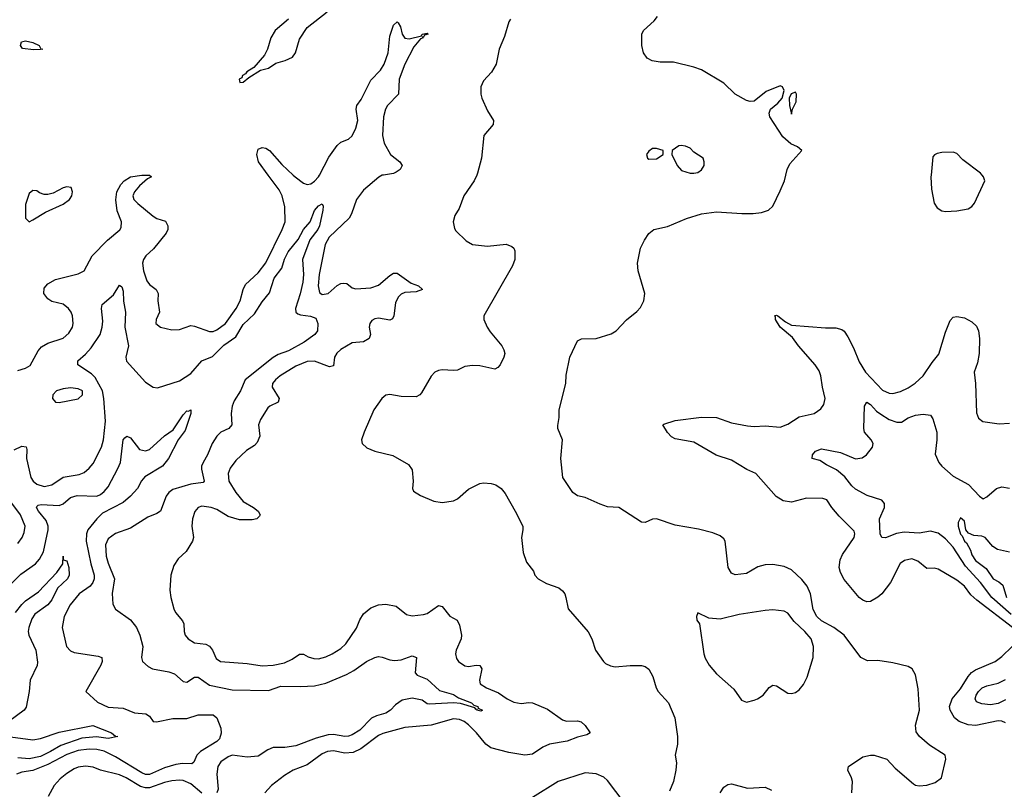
# Model space of a CAD drawing. Header units: inches. Extents: x 1384664 to 1536621, y 460766 to 646467.
# Tile 84 of 256: x 1411939 to 1417183, y 526729 to 530827. Entities that reach past the tile are written whole.
import ezdxf

# ---------------------------------------------------------------- set-up
doc = ezdxf.new("R2010")
doc.units = ezdxf.units.IN
doc.header["$MEASUREMENT"] = 0
doc.layers.add('B4512', color=7, linetype='Continuous')
doc.layers.add('B4513', color=7, linetype='Continuous')

msp = doc.modelspace()

# ---------------------------------------------------------------- linework, layer by layer
at = {"layer": 'B4512', "color": 5}
for points, elevation in [([(1411930, 528958.9), (1411970, 528972), (1411994.2, 528985.8), (1412036.8, 529063.2), (1412055.3, 529084.7), (1412090, 529104.1), (1412170, 529131.9), (1412201.8, 529158.2), (1412221.4, 529190), (1412224.1, 529210), (1412219.9, 529250), (1412213.3, 529270), (1412199.9, 529290), (1412170, 529312.1), (1412110, 529326.4), (1412090, 529340.3), (1412067.9, 529370), (1412070, 529398.4), (1412090, 529420.3), (1412130, 529443.6), (1412250, 529474), (1412282.7, 529490), (1412325.7, 529570), (1412406.9, 529653.1), (1412472.6, 529707.4), (1412479.4, 529720.6), (1412480.9, 529750), (1412457.9, 529810), (1412451.3, 529868.7), (1412457.3, 529910), (1412477.2, 529950), (1412495.8, 529970), (1412530, 529990.2), (1412590, 529999.6), (1412630, 529998.8), (1412641, 529990), (1412619.5, 529980.5), (1412577.2, 529942.8), (1412550.1, 529910), (1412542.1, 529890), (1412547.3, 529870), (1412567.9, 529847.9), (1412650, 529780.5), (1412670, 529768.8), (1412715, 529755), (1412728.4, 529730), (1412727.5, 529710), (1412720.1, 529690), (1412652.4, 529607.6), (1412610.7, 529570), (1412598.5, 529550), (1412594, 529530), (1412597.9, 529490), (1412616.5, 529436.5), (1412630, 529417.3), (1412666.7, 529390), (1412676, 529370), (1412674.9, 529330), (1412683.1, 529270), (1412665.7, 529230), (1412664.9, 529210), (1412689.2, 529189.2), (1412750, 529176.5), (1412790, 529178.3), (1412850, 529198), (1412870, 529196), (1412950, 529166.7), (1412970, 529167.2), (1412990, 529176.2), (1413035.3, 529210), (1413091.3, 529290), (1413113.2, 529330), (1413129.1, 529390.9), (1413142.3, 529417.7), (1413210, 529479.6), (1413250, 529531.7), (1413337.6, 529710), (1413352.2, 529750), (1413351.8, 529830), (1413337.7, 529890), (1413320.5, 529920.5), (1413262.6, 530000)], 680), ([(1413876.7, 530000), (1413870, 529998.9), (1413851.3, 529988.7), (1413770, 529919.8), (1413732.3, 529870), (1413707, 529793), (1413693.8, 529770), (1413587.8, 529670), (1413566.6, 529630), (1413534.2, 529470), (1413528.1, 529410), (1413535.2, 529375.2), (1413550, 529363), (1413581.7, 529370), (1413630, 529411.6), (1413650, 529422.5), (1413664.9, 529425), (1413682.2, 529422.2), (1413710, 529398.9), (1413730, 529393.2), (1413810, 529398.8), (1413850, 529413.2), (1413910, 529465.5), (1413930, 529477.3), (1413950, 529477.1), (1414023.4, 529423.4), (1414063, 529410), (1414083.8, 529390), (1414050, 529378.4), (1413990, 529374.9), (1413970, 529366.4), (1413955.2, 529350), (1413940.3, 529319.7), (1413932.3, 529250), (1413925.2, 529234.8), (1413910, 529227.8), (1413850, 529238.1), (1413830, 529234.7), (1413814.2, 529225.8), (1413803.5, 529210), (1413801, 529190), (1413807.9, 529150), (1413800.2, 529130), (1413770, 529112.5), (1413710, 529107.2), (1413648.9, 529071.1), (1413628, 529052), (1413616, 529030), (1413610, 528984), (1413590, 528978), (1413510, 529008.6), (1413470, 529007.6), (1413410, 528981.6), (1413326.2, 528930), (1413301.6, 528910), (1413285.8, 528890), (1413284.5, 528870), (1413321.7, 528810), (1413316.5, 528790), (1413271.6, 528770), (1413260.4, 528759.6), (1413221, 528699), (1413211.7, 528670), (1413219, 528610), (1413203.9, 528576.1), (1413190, 528560.4), (1413147.7, 528532.3), (1413090, 528479.7), (1413060.9, 528439.1), (1413050.1, 528409.9), (1413052.3, 528370), (1413090.8, 528310), (1413130, 528262.3), (1413184.4, 528230), (1413208.5, 528210), (1413219.3, 528190), (1413216.5, 528183.5), (1413202.8, 528170), (1413176.9, 528163.1), (1413110, 528163.2), (1413050, 528180.8), (1412990, 528218.2), (1412959.7, 528230), (1412910, 528237.3), (1412888.9, 528230), (1412871.7, 528208.3), (1412859.1, 528170), (1412856, 528130), (1412865.7, 528070), (1412860.3, 528050), (1412825.1, 527994.9), (1412783.5, 527956.5), (1412759.3, 527920.7), (1412744.9, 527870), (1412739.5, 527790), (1412743.7, 527750), (1412760.9, 527690), (1412768.9, 527670), (1412805.6, 527625.6), (1412812.9, 527610), (1412814.9, 527570), (1412821.3, 527550), (1412836.9, 527530), (1412870, 527509.4), (1412930, 527501.6), (1412950, 527491.4), (1412966.4, 527470), (1412985.9, 527425.9), (1413009.4, 527409.4), (1413150, 527398), (1413230, 527386), (1413289, 527390), (1413350, 527403), (1413390, 527421.3), (1413430, 527449.2), (1413450, 527448.2), (1413474.8, 527434.8), (1413505.5, 527425.5), (1413530, 527424), (1413570, 527434.2), (1413602.7, 527450), (1413650, 527478.8), (1413676.1, 527503.9), (1413732.2, 527587.8), (1413750, 527631.1), (1413770, 527662.8), (1413810, 527694.5), (1413850, 527711), (1413890, 527715.5), (1413944.5, 527704.5), (1413999.7, 527659.7), (1414030, 527653), (1414090, 527658.9), (1414110, 527665), (1414170, 527707.1), (1414190, 527703.2), (1414230, 527651.3), (1414269.3, 527629.3), (1414282.2, 527602.2), (1414291.7, 527550), (1414290.2, 527530), (1414264.4, 527470), (1414260.6, 527450), (1414266.1, 527426.1), (1414276.5, 527410), (1414310, 527386.3), (1414330, 527382.6), (1414370, 527390.1), (1414390, 527387.8), (1414400.1, 527370), (1414388.5, 527310), (1414391.5, 527290), (1414425.7, 527270), (1414490, 527242.6), (1414534.9, 527210), (1414570, 527193), (1414610, 527185.2), (1414650, 527191.9), (1414670, 527189.3), (1414750, 527155.8), (1414830, 527098.6), (1414851.6, 527091.6), (1414910, 527092.7), (1414930, 527087.5), (1414950, 527069.3), (1414976.5, 527030), (1414960.3, 527019.7), (1414910, 527007.1), (1414855.4, 526984.6), (1414761.3, 526970), (1414726, 526953.9), (1414670, 526915.9), (1414630, 526910.5), (1414544, 526924.1), (1414447.6, 526950), (1414421.7, 526970), (1414371.9, 527030), (1414330, 527071.4), (1414307.1, 527090), (1414281, 527101), (1414250, 527104.1), (1414130, 527071.2), (1413990, 527057.4), (1413873.4, 527026.6), (1413850, 527016.1), (1413756.3, 526943.8), (1413715.2, 526924.8), (1413670, 526922.1), (1413610, 526934), (1413579.3, 526930), (1413550, 526917.9), (1413470, 526859.5), (1413396.4, 526830), (1413350, 526803.1), (1413279.5, 526750), (1413244.9, 526710)], 680), ([(1413395.5, 530000), (1413406.2, 529990), (1413450, 529957.4), (1413470, 529949.3), (1413490, 529952.7), (1413510, 529966.8), (1413530, 529990.2), (1413535.2, 530000)], 680), ([(1414373.1, 530000), (1414359.3, 529970), (1414304.9, 529890), (1414279, 529821), (1414256.1, 529783.9), (1414248, 529750), (1414254.9, 529714.9), (1414262.8, 529702.8), (1414317.3, 529650), (1414350, 529630.4), (1414430, 529621.8), (1414530, 529632.7), (1414559.7, 529619.6), (1414570.1, 529610.1), (1414575.9, 529595.9), (1414575.9, 529550), (1414563.6, 529516.4), (1414410.8, 529250), (1414410.7, 529230), (1414428, 529190), (1414444.4, 529164.4), (1414506.8, 529090), (1414517.3, 529070), (1414522.8, 529050), (1414517.3, 529030), (1414498.8, 528990), (1414485.2, 528974.8), (1414470, 528966.6), (1414390, 528984.2), (1414350, 528986.3), (1414310, 528979.7), (1414270, 528961.1), (1414250, 528958.5), (1414190, 528963.1), (1414170, 528959.7), (1414150, 528949.7), (1414130, 528929.7), (1414079.1, 528840.9), (1414070, 528829.8), (1414050, 528819.4), (1413970, 528821), (1413910, 528831.9), (1413890, 528827.1), (1413867.4, 528810), (1413826, 528750), (1413773.4, 528630), (1413760.3, 528590), (1413762.4, 528570), (1413787.2, 528547.2), (1413830, 528530.2), (1413926.3, 528506.3), (1414010, 528459), (1414030.2, 528430), (1414035.5, 528370), (1414030.4, 528330.4), (1414037.1, 528317.1), (1414074, 528294), (1414144, 528264), (1414190, 528256.1), (1414250, 528264.4), (1414270, 528275.6), (1414330, 528327.8), (1414390, 528358.2), (1414410, 528361.5), (1414450, 528357.7), (1414474.4, 528350), (1414503.1, 528330), (1414524.2, 528304.2), (1414578.7, 528210), (1414618.7, 528130), (1414619.5, 528110), (1414611.8, 528070), (1414620.4, 527990), (1414638.8, 527938.8), (1414674.8, 527890), (1414682.8, 527870), (1414700.7, 527850), (1414744.3, 527824.3), (1414810, 527800.9), (1414830, 527786), (1414842, 527770), (1414848.5, 527750), (1414860.5, 527690), (1414966.8, 527566.8), (1414986.4, 527530), (1415005.5, 527470), (1415047.7, 527410), (1415059.6, 527399.6), (1415085.9, 527385.9), (1415110, 527380.9), (1415190, 527387.8), (1415250, 527387.4), (1415270, 527382.6), (1415289.1, 527369.1), (1415310.3, 527330), (1415328, 527270), (1415339.3, 527250), (1415394.4, 527190), (1415427.4, 527110), (1415443.2, 527010), (1415442.2, 526970), (1415429.2, 526910), (1415436.5, 526870), (1415433.4, 526830), (1415420.7, 526770), (1415400.2, 526719.8)], 720), ([(1416371.2, 526710), (1416374.5, 526770), (1416369.4, 526790), (1416349, 526830), (1416354, 526850), (1416430, 526901), (1416470, 526911), (1416490, 526911), (1416558, 526890), (1416601.7, 526841.7), (1416698.5, 526758.5), (1416710, 526750.8), (1416730, 526746.8), (1416769.5, 526750.5), (1416814.5, 526765.5), (1416849.2, 526790), (1416872.3, 526890), (1416868.2, 526910), (1416784.6, 526964.6), (1416730.4, 527010.4), (1416714.1, 527034.1), (1416709.9, 527070), (1416730.4, 527150), (1416724.8, 527264.8), (1416710, 527339.3), (1416693, 527370), (1416670, 527382.7), (1416590, 527402), (1416510, 527414.6), (1416453.6, 527413.6), (1416418.7, 527430), (1416329.2, 527549.2), (1416274.8, 527590), (1416210, 527626.4), (1416183.9, 527650), (1416165.8, 527685.8), (1416149.9, 527769.9), (1416133.7, 527810), (1416105.4, 527845.4), (1416050, 527896.8), (1416010, 527916.2), (1415950, 527925.3), (1415910, 527924.2), (1415870, 527913.8), (1415810, 527878.7), (1415750, 527871.3), (1415730, 527880.7), (1415711.8, 527910), (1415695.6, 528050), (1415690, 528063), (1415670, 528078.5), (1415630, 528094.5), (1415554.7, 528114.7), (1415430, 528135.1), (1415330, 528169.7), (1415310, 528168.3), (1415270, 528149.7), (1415250, 528151), (1415130, 528229.3), (1415070, 528233.2), (1415030, 528246.6), (1414950, 528283.7), (1414910, 528292), (1414884.5, 528310), (1414831.2, 528390), (1414821.3, 528490), (1414829.3, 528590), (1414805.2, 528650), (1414805.6, 528665.6), (1414811.9, 528708.1), (1414811.6, 528750), (1414847, 528890), (1414850, 528934), (1414868.4, 529030), (1414910, 529116.3), (1414932, 529128), (1415010, 529130.4), (1415090, 529153.7), (1415115.6, 529170), (1415170, 529228.4), (1415226.6, 529273.4), (1415245.3, 529294.7), (1415263.5, 529330), (1415268.7, 529370), (1415233.8, 529490), (1415229.8, 529530.2), (1415245.3, 529610), (1415266.1, 529653.9), (1415290, 529688.2), (1415317.2, 529710), (1415390, 529726.7), (1415490, 529768.7), (1415570, 529794.3), (1415650, 529804.3), (1415785.6, 529794.4), (1415845.1, 529794.9), (1415890, 529800.5), (1415926.5, 529813.5), (1415950, 529834.8), (1415990, 529916), (1416012, 529970), (1416019.3, 530000)], 720), ([(1416792.8, 530000), (1416791.7, 529990), (1416796, 529924), (1416809.3, 529850), (1416824.9, 529824.9), (1416850, 529810.1), (1416870, 529806.2), (1416930, 529809), (1416990, 529820.3), (1417010, 529833.3), (1417024.8, 529850), (1417078.4, 529970), (1417072.8, 529990), (1417064.8, 530000)], 720), ([(1411910, 528537), (1411950, 528557), (1411973, 528553), (1411977.6, 528537.6), (1411976.1, 528490), (1411999.5, 528390), (1412010.2, 528370), (1412030, 528353.7), (1412070, 528341.9), (1412110, 528349.5), (1412170, 528390.7), (1412255.5, 528404.5), (1412283.2, 528416.8), (1412310, 528439.6), (1412330, 528464.2), (1412375.4, 528550), (1412385.4, 528590), (1412395.8, 528690), (1412386.8, 528810), (1412379.4, 528850), (1412341.3, 528921.3), (1412321.5, 528941.5), (1412248.4, 528990), (1412249.7, 529010), (1412290, 529045.4), (1412320.1, 529079.9), (1412367.4, 529150), (1412378.8, 529190), (1412381.7, 529221.7), (1412375.4, 529290), (1412378, 529310), (1412438.2, 529361.8), (1412470, 529413.4), (1412484, 529404), (1412490, 529382), (1412492.3, 529327.7), (1412503.2, 529270), (1412500.1, 529190), (1412519.6, 529090), (1412504.6, 529030), (1412508.5, 529008.5), (1412610, 528897.1), (1412650, 528870.5), (1412673.8, 528866.2), (1412790, 528904.9), (1412850, 528943.9), (1412909.8, 529010), (1412965.6, 529034.4), (1413026.1, 529093.9), (1413090, 529138.1), (1413130, 529204.7), (1413190, 529261.5), (1413230, 529324.1), (1413270, 529372.2), (1413295, 529450), (1413336.2, 529503.8), (1413350, 529552.7), (1413369.7, 529590.3), (1413423, 529657), (1413450.6, 529710), (1413485.7, 529750), (1413510, 529810.5), (1413530, 529835.8), (1413550, 529846), (1413554.7, 529834.7), (1413553, 529813), (1413535.8, 529730), (1413526.4, 529710), (1413484.3, 529655.8), (1413445.8, 529550), (1413450.1, 529470.1), (1413446.9, 529430), (1413433.3, 529366.7), (1413408, 529290), (1413410.3, 529270.3), (1413420.7, 529260.7), (1413435.1, 529255.1), (1413488.7, 529248.7), (1413517.1, 529237.1), (1413527.3, 529210), (1413524.9, 529170), (1413510.6, 529150), (1413453.4, 529110), (1413370, 529063.6), (1413316.4, 529043.6), (1413290, 529028.5), (1413140.2, 528910), (1413114.9, 528850), (1413081.9, 528798.1), (1413070.2, 528770), (1413065.6, 528730), (1413069.2, 528670), (1413052.4, 528650), (1413010, 528631.6), (1412990, 528608.8), (1412963.9, 528570), (1412938.6, 528510), (1412916, 528470), (1412907.9, 528450), (1412907.1, 528432.9), (1412922, 528370), (1412916.5, 528363.5), (1412850, 528353.4), (1412754.2, 528325.8), (1412733.4, 528310), (1412718.8, 528290), (1412690, 528209.7), (1412670, 528196.8), (1412621.5, 528178.5), (1412530, 528118.8), (1412450, 528090.8), (1412410, 528063.1), (1412397, 528030), (1412400.5, 527970), (1412410, 527932.4), (1412444.3, 527850), (1412432.1, 527772.1), (1412435.6, 527715.6), (1412448.9, 527688.9), (1412530, 527632), (1412560.9, 527590), (1412578.5, 527550), (1412595.2, 527490), (1412587.2, 527430), (1412593, 527410), (1412622.9, 527382.9), (1412646, 527370), (1412734.2, 527354.2), (1412763, 527343), (1412810, 527302.3), (1412830, 527299), (1412870, 527325.4), (1412890, 527326.7), (1412950, 527282.8), (1413070, 527257.8), (1413264.4, 527255.6), (1413330, 527279), (1413435.6, 527275.6), (1413510, 527280.6), (1413570, 527294), (1413678.9, 527341.1), (1413719, 527361), (1413786, 527410), (1413830, 527431.5), (1413850, 527435.6), (1413870, 527433.1), (1413910, 527418), (1413934.7, 527414.7), (1413970, 527418), (1414030, 527439.5), (1414052, 527430), (1414044.9, 527350), (1414056.7, 527336.7), (1414110, 527315.3), (1414174.2, 527254.2), (1414250, 527234.3), (1414275.6, 527215.6), (1414346, 527190), (1414357.8, 527177.8), (1414378.4, 527170), (1414380.7, 527160.7), (1414404, 527150), (1414395.4, 527144.6), (1414373.2, 527150), (1414376.4, 527156.4), (1414370, 527153.2), (1414363, 527163), (1414286.3, 527186.3), (1414250, 527188.9), (1414122.5, 527182.5), (1414110, 527184.2), (1414082.8, 527202.8), (1414030, 527214.7), (1413976, 527204), (1413941.3, 527178.7), (1413913.7, 527150), (1413890, 527135), (1413839.7, 527120.3), (1413812.8, 527107.2), (1413750, 527043.7), (1413710, 527018.3), (1413690, 527011.6), (1413670, 527010.7), (1413610, 527020.8), (1413581.7, 527018.3), (1413518.1, 527001.9), (1413410, 526959.5), (1413350.8, 526950.8), (1413290, 526950.8), (1413260.6, 526939.4), (1413210, 526905.2), (1413150, 526900.2), (1413070.2, 526909.8), (1413050, 526902), (1413010, 526875), (1412994.3, 526850), (1412988.8, 526810), (1412996.9, 526730), (1412990, 526709.7)], 660), ([(1417226, 527590), (1417035.8, 527735.8), (1417005.3, 527765.3), (1416970, 527809.9), (1416930, 527842.6), (1416830, 527901.2), (1416810, 527905.8), (1416770, 527905.1), (1416722.9, 527942.9), (1416690, 527955.8), (1416652.1, 527947.9), (1416629.1, 527930.9), (1416577.3, 527830), (1416530, 527770.7), (1416510, 527752.3), (1416470, 527729), (1416450, 527727.4), (1416430, 527735.5), (1416410, 527750.8), (1416330, 527846.6), (1416310, 527882.6), (1416303.6, 527910), (1416308.1, 527950), (1416320.6, 527979.4), (1416383.9, 528070), (1416387.2, 528090), (1416382.7, 528102.7), (1416304, 528184), (1416264.4, 528230), (1416238, 528270), (1416216.8, 528276.8), (1416130, 528279.1), (1416050, 528258.2), (1416004.7, 528264.7), (1415968.3, 528288.3), (1415860.5, 528410), (1415812.2, 528432.2), (1415730, 528481.6), (1415647.7, 528507.7), (1415530, 528577.7), (1415430, 528595.1), (1415410, 528605.4), (1415390, 528628.3), (1415363.7, 528670), (1415370, 528673.7), (1415430, 528692.7), (1415570, 528711.4), (1415649.3, 528709.3), (1415730, 528680.6), (1415815.4, 528664.6), (1415850, 528660.9), (1415910, 528664.1), (1415990, 528657.1), (1416030, 528673.7), (1416090, 528713), (1416170.5, 528729.5), (1416205.8, 528754.2), (1416222, 528778), (1416228.2, 528810), (1416214, 528870), (1416206.1, 528930), (1416197, 528957), (1416175.7, 528990), (1416086, 529090), (1416055.2, 529135.2), (1415989.8, 529190), (1415964.7, 529230), (1415964.5, 529244.5), (1415959, 529250), (1415970, 529253.1), (1415977.3, 529250), (1416017.6, 529217.6), (1416050, 529200.9), (1416230, 529186.2), (1416286.1, 529186.1), (1416317.2, 529177.2), (1416330, 529168.8), (1416350, 529138.7), (1416380.2, 529080.2), (1416410, 529005), (1416444.1, 528950), (1416534.6, 528854.6), (1416570, 528837.7), (1416590, 528837.5), (1416630, 528847.4), (1416670, 528866.1), (1416708.1, 528891.9), (1416750.8, 528930), (1416798.5, 529001.5), (1416834.4, 529045.6), (1416870, 529163.1), (1416895.1, 529224.9), (1416910, 529242.8), (1416930, 529247.5), (1416970, 529239.7), (1417010, 529218.9), (1417034.7, 529194.7), (1417045.5, 529170), (1417051, 529130), (1417049.5, 529050), (1417040, 529000), (1417022.8, 528950), (1417030.2, 528890), (1417034.2, 528734.2), (1417045.8, 528705.8), (1417068.1, 528688.1), (1417156, 528676), (1417210, 528678)], 680), ([(1417219, 527659), (1417116.2, 527750), (1417055.6, 527830), (1416976.3, 527916.3), (1416910, 528017.8), (1416870, 528062.3), (1416830, 528093.5), (1416790, 528104.4), (1416730, 528092.7), (1416650, 528097.8), (1416608, 528092), (1416550, 528068.2), (1416530, 528069.6), (1416522.3, 528090), (1416518.3, 528170), (1416545.1, 528230), (1416545.6, 528250), (1416530, 528269.5), (1416452.8, 528292.8), (1416390, 528327.6), (1416370, 528344.2), (1416333.5, 528393.5), (1416290, 528429.8), (1416236.6, 528456.6), (1416200.7, 528480.7), (1416159, 528490), (1416160.9, 528510), (1416177, 528530), (1416210, 528542.6), (1416310, 528522), (1416390, 528488.9), (1416426.3, 528493.7), (1416449.6, 528510), (1416480.7, 528550), (1416483.6, 528570), (1416474.7, 528590), (1416438.7, 528630), (1416434.3, 528650), (1416438.3, 528770), (1416450, 528791.2), (1416470, 528777.3), (1416502.3, 528742.3), (1416526, 528726), (1416570, 528698.7), (1416610, 528683.2), (1416635.4, 528684.6), (1416670, 528707.2), (1416710, 528722), (1416750, 528726.4), (1416790, 528722), (1416802.3, 528702.3), (1416823.2, 528630), (1416823.9, 528590), (1416814, 528514), (1416835, 528470), (1416850.9, 528450), (1416910, 528396.1), (1416992.4, 528352.4), (1417050, 528289.2), (1417070, 528276.5), (1417090, 528286.4), (1417140.7, 528330), (1417170, 528340.3), (1417210, 528331.7)], 660), ([(1411890, 527819.4), (1411946.2, 527873.8), (1412023.4, 527930), (1412045.1, 527954.9), (1412066.3, 527993.7), (1412091.2, 528110), (1412091.7, 528130), (1412080.7, 528160.7), (1412039.4, 528210), (1412028.1, 528230), (1412030, 528235.5), (1412037.7, 528242.3), (1412054.5, 528245.4), (1412150, 528240.9), (1412170, 528249.3), (1412210, 528283.7), (1412245.8, 528294.2), (1412349.3, 528290.7), (1412370, 528298.1), (1412390, 528314.3), (1412410, 528340.2), (1412462.6, 528437.4), (1412475.4, 528470), (1412489.9, 528590), (1412499.4, 528600.6), (1412510, 528610.3), (1412530, 528601.1), (1412577.6, 528537.6), (1412610, 528531.8), (1412630, 528539.1), (1412710, 528612.1), (1412756.2, 528643.8), (1412810, 528723.8), (1412830, 528743.8), (1412837.5, 528742.5), (1412850.3, 528750), (1412850.2, 528729.8), (1412820.7, 528639.3), (1412783, 528590), (1412731.7, 528490), (1412700.7, 528450), (1412606.5, 528393.5), (1412588.5, 528371.5), (1412567.4, 528330), (1412530.2, 528290), (1412490, 528257), (1412380.9, 528199.1), (1412350.1, 528170), (1412302.2, 528110), (1412294.7, 528090), (1412293.9, 528050), (1412317.9, 527930), (1412336.5, 527870), (1412336, 527850), (1412329.2, 527830), (1412314.8, 527810), (1412256.6, 527770), (1412207.9, 527712.1), (1412175.7, 527650), (1412164.9, 527590), (1412189.1, 527490), (1412210, 527466.5), (1412230, 527457.3), (1412357.7, 527437.8), (1412376.3, 527430), (1412378.7, 527410), (1412371.5, 527390), (1412290.7, 527250), (1412353.8, 527193.8), (1412410, 527166.3), (1412490, 527160.6), (1412550, 527136.3), (1412611, 527131), (1412630, 527118.4), (1412650, 527090.4), (1412667.6, 527087.6), (1412754.5, 527105.5), (1412830, 527105.5), (1412890, 527125.4), (1412970, 527124.6), (1412990, 527110.2), (1413010, 527054.6), (1413011.8, 527028.2), (1413002.7, 526997.3), (1412990, 526983.4), (1412901.6, 526930), (1412883.2, 526910), (1412867.4, 526872.6), (1412855.3, 526864.7), (1412806.3, 526866.3), (1412770, 526861.4), (1412710, 526843.9), (1412630, 526808.3), (1412610, 526808.3), (1412590, 526817.4), (1412450, 526901.6), (1412390, 526931.7), (1412350, 526940.3), (1412310, 526942), (1412250, 526935.2), (1412190, 526914.7), (1412090, 526861.1), (1412010, 526828.4), (1411950, 526819.9), (1411921.8, 526810)], 640), ([(1411930, 528038.7), (1411952.3, 528070), (1411964, 528096), (1411967.7, 528130), (1411943.2, 528190), (1411886.1, 528266.1)], 660), ([(1417210, 527991.2), (1417146.8, 528006.8), (1417122.4, 528022.4), (1417081.6, 528070), (1417063.3, 528076.7), (1417020.3, 528080.3), (1416992.4, 528092.4), (1416978.8, 528110), (1416970, 528156), (1416950, 528174), (1416936.9, 528150), (1416936.3, 528130), (1416950, 528087.3), (1416958.4, 528078.4), (1416970, 528049.8), (1416981.7, 528041.7), (1417002.5, 528002.5), (1417010, 527976.9), (1417030, 527947.1), (1417085.5, 527905.5), (1417124.1, 527850), (1417154.3, 527834.3), (1417175.4, 527815.4), (1417194.4, 527750)], 640), ([(1411916.8, 527670), (1411950, 527713.4), (1411970, 527733.4), (1412038.8, 527781.2), (1412136.6, 527883.4), (1412168.2, 527930), (1412170, 527970.8), (1412170.9, 527950.9), (1412190, 527946), (1412201.7, 527910), (1412202.4, 527870), (1412194.3, 527850), (1412140.8, 527799.2), (1412110, 527738), (1412090, 527711.1), (1412019.3, 527660.7), (1412004.1, 527635.9), (1411987.7, 527590), (1411984.1, 527570), (1411987.2, 527550), (1412024.4, 527470), (1412033.5, 527406.5), (1412032, 527388), (1411994.8, 527310), (1411989.4, 527250), (1411974.1, 527165.9), (1411962.6, 527150), (1411881.1, 527090)], 620), ([(1417190, 527082.2), (1417170, 527092.2), (1417150, 527094.1), (1417031.1, 527068.9), (1416990, 527072.7), (1416943.1, 527090), (1416918.4, 527110), (1416895, 527150), (1416891.5, 527170), (1416905.1, 527210), (1416950, 527264.8), (1416989.6, 527330.4), (1417009, 527351), (1417030, 527364.7), (1417133.7, 527410), (1417170, 527435.8), (1417225.3, 527490)], 680), ([(1417190, 527205.1), (1417150, 527186.4), (1417110, 527178.3), (1417063.5, 527183.5), (1417035.2, 527195.2), (1417028.1, 527210), (1417032.7, 527230), (1417045, 527250), (1417065.6, 527270), (1417090, 527280.4), (1417150, 527294.6), (1417190, 527313.2)], 660), ([(1411890, 527007.9), (1412010, 526992), (1412050, 526999.2), (1412150, 527033.2), (1412328.8, 527068.8), (1412428, 527030), (1412450, 527012.7), (1412462, 527010), (1412410, 526998.6), (1412348.7, 527008.7), (1412270, 527000.7), (1412157.5, 526962.5), (1412104.2, 526930), (1412050, 526904.3), (1411990, 526891.9), (1411930, 526895.7)], 620), ([(1412910, 526708.2), (1412850, 526757.3), (1412810, 526775.3), (1412790, 526778.4), (1412750, 526774.7), (1412710, 526765.7), (1412630, 526737.5), (1412610, 526735.9), (1412583.2, 526743.2), (1412506.2, 526790), (1412470, 526805.4), (1412370.4, 526830.4), (1412330, 526846.6), (1412290, 526852.5), (1412250, 526846.8), (1412230, 526838), (1412190, 526813.8), (1412154.7, 526785.3), (1412122.3, 526750), (1412090.3, 526690)], 660), ([(1415159, 526659), (1415070, 526775.4), (1415050, 526793.7), (1415010, 526811.9), (1414950, 526816.1), (1414806.4, 526770), (1414670, 526686)], 720), ([(1415670, 526710.7), (1415690, 526740.5), (1415710, 526754.4), (1415730, 526758.4), (1415815.4, 526735.4), (1415910, 526740.3), (1415943.7, 526723.7)], 720)]:
    msp.add_lwpolyline(points, dxfattribs=dict(at, elevation=elevation))
for points, elevation in [([(1412190, 529937), (1412170, 529932), (1412116.7, 529903.3), (1412090, 529896), (1412070, 529896), (1412044.8, 529904.8), (1412030, 529915.3), (1412010, 529918), (1411990, 529901.2), (1411970, 529844), (1411970, 529770.8), (1411990, 529750.4), (1412010, 529761.1), (1412076.8, 529803.2), (1412170, 529844.6), (1412205.1, 529870), (1412217.4, 529890), (1412220.5, 529910), (1412213.1, 529933.1)], 720), ([(1412210, 528866.3), (1412170, 528862.4), (1412136, 528850), (1412116, 528830), (1412114.8, 528810), (1412130, 528791), (1412150, 528788), (1412250, 528808.2), (1412273.3, 528830), (1412273, 528850), (1412250, 528862)], 680), ([(1415950, 527684), (1415910, 527681.1), (1415770, 527659.6), (1415670, 527634.5), (1415610, 527640.9), (1415550, 527668), (1415542.8, 527650), (1415544.9, 527630), (1415558.8, 527610), (1415583.1, 527450), (1415590, 527426.8), (1415610.4, 527390), (1415650, 527343.8), (1415742.9, 527262.9), (1415783.1, 527203.1), (1415810, 527193.1), (1415850, 527203.1), (1415869, 527210), (1415899, 527230), (1415930, 527270.8), (1415950, 527282.8), (1415970, 527280.7), (1416030, 527241.6), (1416050, 527239.5), (1416070, 527244.9), (1416090, 527258.4), (1416113.1, 527286.9), (1416133.8, 527326.2), (1416165.5, 527430), (1416167.6, 527490), (1416153.7, 527530), (1416120.7, 527570), (1416062.9, 527622.9), (1416030, 527666.6), (1416010, 527677.7)], 740)]:
    msp.add_lwpolyline(points, close=True, dxfattribs=dict(at, elevation=elevation))
at = {"layer": 'B4513', "color": 5}
for points, elevation in [([(1413370.2, 530829.8), (1413300.3, 530770), (1413276.5, 530730), (1413259.6, 530670), (1413242.2, 530637.8), (1413186.5, 530573.5), (1413148.5, 530550), (1413141.3, 530538.7), (1413126.7, 530530), (1413121.6, 530518.4), (1413108.4, 530510), (1413112, 530492), (1413130, 530494.8), (1413160.1, 530519.9), (1413222, 530558), (1413264, 530570), (1413304.2, 530595.8), (1413353.2, 530610), (1413391.8, 530628.2), (1413407.3, 530650), (1413430, 530724), (1413470, 530785.5), (1413576.2, 530870)], 720), ([(1413535.2, 530000), (1413585.5, 530094.5), (1413630, 530156.8), (1413650, 530175.9), (1413690, 530191.7), (1413710.3, 530209.7), (1413729.4, 530250), (1413740.2, 530290), (1413731.9, 530350), (1413735.2, 530370), (1413757.9, 530402.1), (1413810, 530504.7), (1413860.6, 530559.4), (1413880.2, 530590), (1413901, 530650), (1413910, 530739.1), (1413930, 530797.6), (1413950, 530815.8), (1413955.3, 530810), (1413967.2, 530790), (1413976.5, 530750), (1413990, 530728.9), (1414014, 530726), (1414078.9, 530741.1), (1414082.9, 530750), (1414110, 530754.9), (1414113.8, 530750), (1414095.8, 530744.2), (1414090, 530734), (1414084.7, 530735.3), (1414087.7, 530730), (1414074.3, 530725.7), (1414037.5, 530682.5), (1413990.5, 530590), (1413961, 530510), (1413956.3, 530430), (1413898.7, 530370), (1413887.5, 530350), (1413876.8, 530310), (1413871.9, 530210), (1413881.1, 530170), (1413913.7, 530110), (1413963.1, 530070), (1413975.8, 530050), (1413964.9, 530030), (1413944.8, 530015.2), (1413930, 530008.7), (1413876.7, 530000)], 680), ([(1414553, 530830), (1414543.9, 530816.1), (1414522, 530738), (1414492.7, 530670), (1414477.6, 530590), (1414451.4, 530548.6), (1414410, 530501.2), (1414394.9, 530470), (1414394.4, 530430), (1414400.4, 530410), (1414430, 530342.8), (1414462.8, 530290), (1414461, 530270), (1414411, 530210), (1414399.5, 530090), (1414377.6, 530010), (1414373.1, 530000)], 720), ([(1416019.3, 530000), (1416026.6, 530030), (1416040.8, 530059.2), (1416104.5, 530130), (1416081.6, 530150), (1416046.2, 530166.2), (1416003, 530202.9), (1415934.4, 530310), (1415929.8, 530330), (1415937.1, 530350), (1415977.5, 530382.5), (1416000.2, 530410), (1416009.8, 530450), (1416002, 530470), (1415990, 530474.9), (1415914.3, 530445.7), (1415850, 530394), (1415830, 530391.8), (1415810, 530396.2), (1415750, 530431.5), (1415688.8, 530488.8), (1415570, 530560.5), (1415530, 530575.1), (1415421.2, 530601.2), (1415350, 530600.7), (1415307.9, 530607.9), (1415281.6, 530621.6), (1415261.2, 530650), (1415253.2, 530690), (1415252.7, 530750), (1415260.9, 530770), (1415318.2, 530821.8), (1415335.8, 530844.2)], 720), ([(1413262.6, 530000), (1413211.7, 530070), (1413201.4, 530110), (1413210, 530137.1), (1413230, 530146.4), (1413250, 530143.8), (1413270, 530130.4), (1413335.9, 530055.9), (1413395.5, 530000)], 680), ([(1417064.8, 530000), (1417056.8, 530010), (1416961.8, 530081.8), (1416930, 530114), (1416910, 530121.3), (1416850, 530120.5), (1416824.8, 530115.2), (1416811.5, 530108.4), (1416803, 530097), (1416792.8, 530000)], 720)]:
    msp.add_lwpolyline(points, dxfattribs=dict(at, elevation=elevation))
for points, elevation in [([(1412012.9, 530667.1), (1411953.4, 530673.4), (1411944, 530690), (1411949.8, 530710), (1411970, 530715), (1412010, 530706.2), (1412043.1, 530690), (1412052.3, 530672.3), (1412062, 530670), (1412050, 530669)], 680), ([(1416070, 530440.8), (1416047.9, 530432.1), (1416037.8, 530410), (1416038.8, 530370), (1416050, 530324.9), (1416055.1, 530350), (1416074.6, 530390), (1416075.8, 530430)], 720), ([(1415330, 530142), (1415310, 530142), (1415290, 530128), (1415278, 530110), (1415282, 530090), (1415290, 530084.7), (1415330, 530086.8), (1415366, 530110), (1415366, 530130)], 740), ([(1415462, 530158), (1415450, 530155.3), (1415414, 530130), (1415412, 530110), (1415441, 530050), (1415464.1, 530024.1), (1415510, 530010.5), (1415530, 530010.5), (1415550, 530013.4), (1415570, 530027.3), (1415585.2, 530050), (1415585.2, 530070), (1415579, 530090), (1415530, 530121.2), (1415510, 530144), (1415485.4, 530154.6)], 740)]:
    msp.add_lwpolyline(points, close=True, dxfattribs=dict(at, elevation=elevation))

doc.saveas('drawing.dxf')
